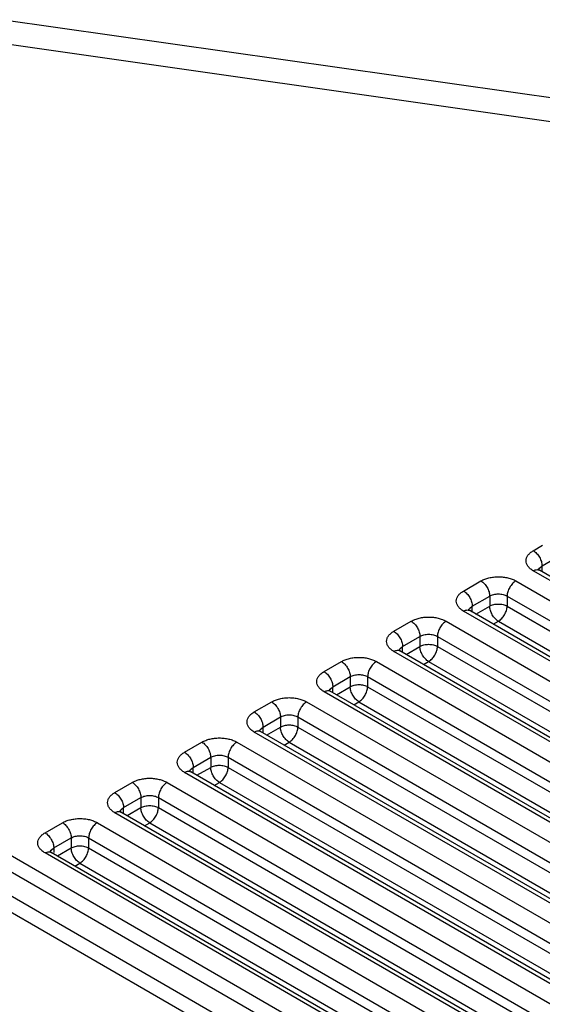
# Model space of a CAD drawing. Header units: inches. Extents: x 0 to 22, y 0 to 17.
# Tile 47 of 53: x 18.527 to 18.739, y 15.339 to 15.738. Entities that reach past the tile are written whole.
import ezdxf

# ---------------------------------------------------------------- set-up
doc = ezdxf.new("R2010")
doc.units = ezdxf.units.IN
doc.header["$LTSCALE"] = 1.21
doc.header["$MEASUREMENT"] = 0
doc.layers.get('0').update_dxf_attribs({"linetype": 'CONTINUOUS'})

msp = doc.modelspace()

# ---------------------------------------------------------------- linework, layer by layer
at = {"color": 7, "linetype": 'CONTINUOUS'}
for p, q in [((19.83641, 15.55092), (18.51973, 15.73811)), ((19.82937, 15.54224), (18.51269, 15.72943)), ((18.73535, 15.52295), (18.73914, 15.52514)), ((18.73889, 15.51683), (18.74481, 15.52025)), ((18.73748, 15.51524), (18.7378, 15.51588)), ((18.7378, 15.51588), (18.73889, 15.51683)), ((18.73889, 15.51444), (18.73889, 15.51683)), ((19.7748, 14.91462), (18.73535, 15.51479)), ((18.73718, 15.51525), (18.73785, 15.51503)), ((18.7373, 15.51543), (18.7376, 15.51519)), ((18.7376, 15.51519), (18.73785, 15.51503)), ((19.7773, 14.91487), (18.73785, 15.51503)), ((18.70707, 15.50662), (18.71414, 15.5107)), ((18.72828, 15.5107), (19.76773, 14.91054)), ((18.7106, 15.5005), (18.71767, 15.50458)), ((18.71767, 15.50458), (18.71767, 15.5005)), ((18.72474, 15.50458), (18.72474, 15.5005)), ((18.72474, 15.50458), (19.76419, 14.90442)), ((18.70951, 15.49955), (18.7106, 15.5005)), ((18.7106, 15.4981), (18.7106, 15.5005)), ((18.71206, 15.49726), (18.71767, 15.5005)), ((18.72474, 15.5005), (19.76273, 14.90118)), ((19.74651, 14.89829), (18.70707, 15.49845)), ((18.70889, 15.49892), (18.70957, 15.4987)), ((18.70901, 15.4991), (18.70932, 15.49886)), ((18.7092, 15.49891), (18.70951, 15.49955)), ((18.70932, 15.49886), (18.70957, 15.4987)), ((19.74901, 14.89854), (18.70957, 15.4987)), ((18.67878, 15.49029), (18.68585, 15.49437)), ((18.69999, 15.49437), (19.73944, 14.89421)), ((18.71914, 15.49318), (18.72121, 15.49437)), ((18.72121, 15.49437), (19.75481, 14.89758)), ((18.68232, 15.48417), (18.68939, 15.48825)), ((18.68939, 15.48825), (18.68939, 15.48417)), ((18.69646, 15.48825), (18.69646, 15.48417)), ((18.69646, 15.48825), (19.73591, 14.88808)), ((18.37755, 15.48376), (19.72106, 14.70803)), ((18.68123, 15.48322), (18.68232, 15.48417)), ((18.68232, 15.48177), (18.68232, 15.48417)), ((18.68378, 15.48093), (18.68939, 15.48417)), ((18.69646, 15.48417), (19.73444, 14.88485)), ((19.71823, 14.88196), (18.67878, 15.48212)), ((18.68061, 15.48259), (18.68128, 15.48237)), ((18.68073, 15.48277), (18.68103, 15.48253)), ((18.68092, 15.48258), (18.68123, 15.48322)), ((18.68103, 15.48253), (18.68128, 15.48237)), ((19.72073, 14.88221), (18.68128, 15.48237)), ((18.37473, 15.47886), (19.71823, 14.70314)), ((18.6505, 15.47396), (18.65757, 15.47804)), ((18.67171, 15.47804), (19.71116, 14.87788)), ((18.69085, 15.47685), (18.69292, 15.47804)), ((18.69292, 15.47804), (19.72653, 14.88125)), ((18.65403, 15.46783), (18.6611, 15.47192)), ((18.6611, 15.47192), (18.6611, 15.46783)), ((18.66817, 15.47192), (18.66817, 15.46783)), ((18.66817, 15.47192), (19.70762, 14.87175)), ((18.37473, 15.46906), (19.71823, 14.69334)), ((18.65294, 15.46689), (18.65403, 15.46783)), ((18.65403, 15.46544), (18.65403, 15.46783)), ((18.6555, 15.4646), (18.6611, 15.46783)), ((18.66817, 15.46783), (19.70616, 14.86852)), ((18.3719, 15.46416), (19.7154, 14.68844)), ((19.68994, 14.86563), (18.6505, 15.46579)), ((18.65233, 15.46626), (18.653, 15.46604)), ((18.65244, 15.46644), (18.65275, 15.4662)), ((18.65263, 15.46625), (18.65294, 15.46689)), ((18.65275, 15.4662), (18.653, 15.46604)), ((19.69244, 14.86588), (18.653, 15.46604)), ((18.62221, 15.45763), (18.62928, 15.46171)), ((18.64343, 15.46171), (19.68287, 14.86155)), ((18.66257, 15.46051), (18.66464, 15.46171)), ((18.66464, 15.46171), (19.69824, 14.86492)), ((18.62575, 15.4515), (18.63282, 15.45559)), ((18.63282, 15.45559), (18.63282, 15.4515)), ((18.63989, 15.45559), (18.63989, 15.4515)), ((18.63989, 15.45559), (19.67934, 14.85542)), ((19.66166, 14.8493), (18.62221, 15.44946)), ((18.62404, 15.44993), (18.62471, 15.44971)), ((18.62416, 15.45011), (18.62447, 15.44986)), ((18.62435, 15.44992), (18.62466, 15.45056)), ((18.62447, 15.44986), (18.62471, 15.44971)), ((18.62466, 15.45056), (18.62575, 15.4515)), ((19.66416, 14.84955), (18.62471, 15.44971)), ((18.62575, 15.44911), (18.62575, 15.4515)), ((18.62721, 15.44827), (18.63282, 15.4515)), ((18.63989, 15.4515), (19.67787, 14.85219)), ((18.59393, 15.4413), (18.601, 15.44538)), ((18.61514, 15.44538), (19.65459, 14.84522)), ((18.63428, 15.44418), (18.63635, 15.44538)), ((18.63635, 15.44538), (19.66996, 14.84859)), ((18.59746, 15.43517), (18.60454, 15.43926)), ((18.60454, 15.43926), (18.60454, 15.43517)), ((18.61161, 15.43926), (18.61161, 15.43517)), ((18.61161, 15.43926), (19.65105, 14.83909)), ((19.63338, 14.83297), (18.59393, 15.43313)), ((18.59576, 15.4336), (18.59643, 15.43338)), ((18.59587, 15.43378), (18.59618, 15.43353)), ((18.59606, 15.43359), (18.59638, 15.43423)), ((18.59618, 15.43353), (18.59643, 15.43338)), ((18.59638, 15.43423), (18.59746, 15.43517)), ((19.63588, 14.83321), (18.59643, 15.43338)), ((18.59746, 15.43278), (18.59746, 15.43517)), ((18.59893, 15.43194), (18.60454, 15.43517)), ((18.61161, 15.43517), (19.64959, 14.83585)), ((18.56564, 15.42497), (18.57272, 15.42905)), ((18.58686, 15.42905), (19.6263, 14.82888)), ((18.606, 15.42785), (18.60807, 15.42905)), ((18.60807, 15.42905), (19.64167, 14.83226)), ((18.56918, 15.41884), (18.57625, 15.42292)), ((18.57625, 15.42292), (18.57625, 15.41884)), ((18.58332, 15.42292), (18.58332, 15.41884)), ((18.58332, 15.42292), (19.62277, 14.82276)), ((19.60509, 14.81664), (18.56564, 15.4168)), ((18.56747, 15.41727), (18.56814, 15.41705)), ((18.56759, 15.41745), (18.5679, 15.4172)), ((18.56778, 15.41726), (18.56809, 15.4179)), ((18.5679, 15.4172), (18.56814, 15.41705)), ((18.56809, 15.4179), (18.56918, 15.41884)), ((19.60759, 14.81688), (18.56814, 15.41705)), ((18.56918, 15.41645), (18.56918, 15.41884)), ((18.57064, 15.4156), (18.57625, 15.41884)), ((18.58332, 15.41884), (19.6213, 14.81952)), ((18.53736, 15.40863), (18.54443, 15.41272)), ((18.55857, 15.41272), (19.59802, 14.81255)), ((18.57771, 15.41152), (18.57979, 15.41272)), ((18.57979, 15.41272), (19.61339, 14.81593)), ((18.5409, 15.40251), (18.54797, 15.40659)), ((18.54797, 15.40659), (18.54797, 15.40251)), ((18.55504, 15.40659), (18.55504, 15.40251)), ((18.55504, 15.40659), (19.59448, 14.80643)), ((19.57681, 14.80031), (18.53736, 15.40047)), ((18.53934, 15.40091), (18.53986, 15.40072)), ((18.53964, 15.40085), (18.53938, 15.40105)), ((18.53949, 15.40092), (18.53981, 15.40158)), ((18.53986, 15.40072), (18.53964, 15.40085)), ((18.53981, 15.40158), (18.5409, 15.40251)), ((19.57931, 14.80055), (18.53986, 15.40072)), ((18.5409, 15.40251), (18.5409, 15.40072)), ((18.54236, 15.39927), (18.54797, 15.40251)), ((18.55504, 15.40251), (19.59302, 14.80319)), ((18.54943, 15.39519), (18.5515, 15.39639)), ((18.5515, 15.39639), (19.5851, 14.7996))]:
    msp.add_line(p, q, dxfattribs=at)
for points, knots in [([(18.73535, 15.51479), (18.73491, 15.51504), (18.73412, 15.51559), (18.73316, 15.51659), (18.73256, 15.51769), (18.73235, 15.51887), (18.73256, 15.52004), (18.73316, 15.52115), (18.73412, 15.52215), (18.73491, 15.5227), (18.73535, 15.52295)], [0, 0, 0, 0, 0.144576, 0.274519, 0.391171, 0.500012, 0.608849, 0.725501, 0.855437, 1, 1, 1, 1]), ([(18.73535, 15.52295), (18.73559, 15.52281), (18.73607, 15.52248), (18.73696, 15.52164), (18.73791, 15.52035), (18.73856, 15.51888), (18.73883, 15.51769), (18.73889, 15.51711), (18.73889, 15.51683)], [0, 0, 0, 0, 0.113763, 0.237335, 0.500006, 0.762674, 0.886242, 1, 1, 1, 1]), ([(18.71414, 15.5107), (18.71462, 15.51098), (18.71568, 15.51147), (18.7174, 15.512), (18.71927, 15.51232), (18.72121, 15.51243), (18.72315, 15.51232), (18.72501, 15.512), (18.72674, 15.51147), (18.7278, 15.51098), (18.72828, 15.5107)], [0, 0, 0, 0, 0.113959, 0.237342, 0.36706, 0.5, 0.632952, 0.762679, 0.88605, 1, 1, 1, 1]), ([(18.73535, 15.51479), (18.7355, 15.51487), (18.73607, 15.51516), (18.73672, 15.51531), (18.73718, 15.51525)], [0, 0, 0, 0, 0.278986, 1, 1, 1, 1]), ([(18.73725, 15.51548), (18.73725, 15.51549), (18.73728, 15.51545), (18.73728, 15.51545), (18.7373, 15.51543)], [0, 0, 0, 0, 0.158966, 1, 1, 1, 1]), ([(18.71414, 15.5107), (18.71438, 15.51056), (18.71485, 15.51023), (18.71575, 15.50939), (18.7167, 15.5081), (18.71734, 15.50663), (18.71762, 15.50544), (18.71767, 15.50486), (18.71767, 15.50458)], [0, 0, 0, 0, 0.113763, 0.237335, 0.500006, 0.762674, 0.886242, 1, 1, 1, 1]), ([(18.72828, 15.5107), (18.72804, 15.51056), (18.72756, 15.51023), (18.72667, 15.50939), (18.72572, 15.5081), (18.72507, 15.50663), (18.7248, 15.50544), (18.72474, 15.50486), (18.72474, 15.50458)], [0, 0, 0, 0, 0.113763, 0.237335, 0.500006, 0.762674, 0.886242, 1, 1, 1, 1]), ([(18.70707, 15.49845), (18.70663, 15.49871), (18.70583, 15.49926), (18.70488, 15.50025), (18.70428, 15.50136), (18.70407, 15.50254), (18.70428, 15.50371), (18.70488, 15.50482), (18.70583, 15.50582), (18.70663, 15.50637), (18.70707, 15.50662)], [0, 0, 0, 0, 0.144576, 0.274519, 0.391171, 0.500012, 0.608849, 0.725501, 0.855437, 1, 1, 1, 1]), ([(18.70707, 15.50662), (18.70731, 15.50648), (18.70778, 15.50614), (18.70868, 15.50531), (18.70963, 15.50402), (18.71027, 15.50255), (18.71055, 15.50136), (18.7106, 15.50077), (18.7106, 15.5005)], [0, 0, 0, 0, 0.113763, 0.237335, 0.500006, 0.762674, 0.886242, 1, 1, 1, 1]), ([(18.71767, 15.50458), (18.71791, 15.50472), (18.71844, 15.50496), (18.71962, 15.50532), (18.72121, 15.50549), (18.7228, 15.50532), (18.72397, 15.50496), (18.7245, 15.50472), (18.72474, 15.50458)], [0, 0, 0, 0, 0.114058, 0.237546, 0.500007, 0.762474, 0.88595, 1, 1, 1, 1]), ([(18.71767, 15.5005), (18.71817, 15.50079), (18.71934, 15.50121), (18.7212, 15.50141), (18.7228, 15.50124), (18.72397, 15.50088), (18.7245, 15.50064), (18.72474, 15.5005)], [0, 0, 0, 0, 0.236814, 0.499307, 0.761994, 0.885606, 1, 1, 1, 1]), ([(18.72121, 15.49437), (18.72097, 15.49451), (18.72049, 15.49485), (18.71959, 15.49569), (18.71865, 15.49698), (18.718, 15.49844), (18.71772, 15.49964), (18.71767, 15.50022), (18.71767, 15.5005)], [0, 0, 0, 0, 0.113775, 0.237385, 0.500175, 0.762803, 0.886284, 1, 1, 1, 1]), ([(18.72121, 15.49437), (18.72145, 15.49451), (18.72193, 15.49485), (18.72282, 15.49569), (18.72377, 15.49698), (18.72441, 15.49844), (18.72469, 15.49964), (18.72474, 15.50022), (18.72474, 15.5005)], [0, 0, 0, 0, 0.113775, 0.237385, 0.500175, 0.762803, 0.886284, 1, 1, 1, 1]), ([(18.68585, 15.49437), (18.68634, 15.49465), (18.68739, 15.49514), (18.68912, 15.49567), (18.69099, 15.49599), (18.69292, 15.4961), (18.69486, 15.49599), (18.69673, 15.49567), (18.69845, 15.49514), (18.69951, 15.49465), (18.69999, 15.49437)], [0, 0, 0, 0, 0.113959, 0.237342, 0.36706, 0.5, 0.632952, 0.762679, 0.88605, 1, 1, 1, 1]), ([(18.70707, 15.49845), (18.70722, 15.49854), (18.70778, 15.49883), (18.70844, 15.49898), (18.70889, 15.49892)], [0, 0, 0, 0, 0.278986, 1, 1, 1, 1]), ([(18.70896, 15.49915), (18.70896, 15.49916), (18.70899, 15.49912), (18.709, 15.49912), (18.70901, 15.4991)], [0, 0, 0, 0, 0.158966, 1, 1, 1, 1]), ([(18.68585, 15.49437), (18.68609, 15.49423), (18.68657, 15.4939), (18.68747, 15.49306), (18.68841, 15.49177), (18.68906, 15.4903), (18.68934, 15.48911), (18.68939, 15.48853), (18.68939, 15.48825)], [0, 0, 0, 0, 0.113763, 0.237335, 0.500006, 0.762674, 0.886242, 1, 1, 1, 1]), ([(18.69999, 15.49437), (18.69975, 15.49423), (18.69928, 15.4939), (18.69838, 15.49306), (18.69743, 15.49177), (18.69679, 15.4903), (18.69651, 15.48911), (18.69646, 15.48853), (18.69646, 15.48825)], [0, 0, 0, 0, 0.113763, 0.237335, 0.500006, 0.762674, 0.886242, 1, 1, 1, 1]), ([(18.67878, 15.48212), (18.67834, 15.48238), (18.67755, 15.48293), (18.6766, 15.48392), (18.67599, 15.48503), (18.67578, 15.48621), (18.67599, 15.48738), (18.6766, 15.48849), (18.67755, 15.48949), (18.67834, 15.49004), (18.67878, 15.49029)], [0, 0, 0, 0, 0.144576, 0.274519, 0.391171, 0.500012, 0.608849, 0.725501, 0.855437, 1, 1, 1, 1]), ([(18.67878, 15.49029), (18.67902, 15.49015), (18.6795, 15.48981), (18.68039, 15.48898), (18.68134, 15.48769), (18.68199, 15.48622), (18.68226, 15.48502), (18.68232, 15.48444), (18.68232, 15.48417)], [0, 0, 0, 0, 0.113763, 0.237335, 0.500006, 0.762674, 0.886242, 1, 1, 1, 1]), ([(18.68939, 15.48825), (18.68963, 15.48839), (18.69016, 15.48863), (18.69133, 15.48899), (18.69292, 15.48916), (18.69452, 15.48899), (18.69569, 15.48863), (18.69622, 15.48839), (18.69646, 15.48825)], [0, 0, 0, 0, 0.114058, 0.237546, 0.500007, 0.762474, 0.88595, 1, 1, 1, 1]), ([(18.68939, 15.48417), (18.68989, 15.48446), (18.69106, 15.48488), (18.69292, 15.48508), (18.69451, 15.48491), (18.69569, 15.48455), (18.69622, 15.48431), (18.69646, 15.48417)], [0, 0, 0, 0, 0.236814, 0.499307, 0.761994, 0.885606, 1, 1, 1, 1]), ([(18.69292, 15.47804), (18.69268, 15.47818), (18.69221, 15.47852), (18.69131, 15.47935), (18.69036, 15.48065), (18.68972, 15.48211), (18.68944, 15.48331), (18.68939, 15.48389), (18.68939, 15.48417)], [0, 0, 0, 0, 0.113775, 0.237385, 0.500175, 0.762803, 0.886284, 1, 1, 1, 1]), ([(18.69292, 15.47804), (18.69316, 15.47818), (18.69364, 15.47852), (18.69454, 15.47935), (18.69549, 15.48065), (18.69613, 15.48211), (18.69641, 15.48331), (18.69646, 15.48389), (18.69646, 15.48417)], [0, 0, 0, 0, 0.113775, 0.237385, 0.500175, 0.762803, 0.886284, 1, 1, 1, 1]), ([(18.65757, 15.47804), (18.65805, 15.47832), (18.65911, 15.47881), (18.66083, 15.47934), (18.6627, 15.47966), (18.66464, 15.47977), (18.66658, 15.47966), (18.66844, 15.47934), (18.67017, 15.47881), (18.67123, 15.47832), (18.67171, 15.47804)], [0, 0, 0, 0, 0.113959, 0.237342, 0.36706, 0.5, 0.632952, 0.762679, 0.88605, 1, 1, 1, 1]), ([(18.67878, 15.48212), (18.67893, 15.48221), (18.6795, 15.4825), (18.68016, 15.48264), (18.68061, 15.48259)], [0, 0, 0, 0, 0.278986, 1, 1, 1, 1]), ([(18.68068, 15.48282), (18.68068, 15.48283), (18.68071, 15.48279), (18.68071, 15.48279), (18.68073, 15.48277)], [0, 0, 0, 0, 0.158966, 1, 1, 1, 1]), ([(18.65757, 15.47804), (18.65781, 15.4779), (18.65829, 15.47757), (18.65918, 15.47673), (18.66013, 15.47544), (18.66077, 15.47397), (18.66105, 15.47278), (18.6611, 15.4722), (18.6611, 15.47192)], [0, 0, 0, 0, 0.113763, 0.237335, 0.500006, 0.762674, 0.886242, 1, 1, 1, 1]), ([(18.67171, 15.47804), (18.67147, 15.4779), (18.67099, 15.47757), (18.6701, 15.47673), (18.66915, 15.47544), (18.6685, 15.47397), (18.66823, 15.47278), (18.66817, 15.4722), (18.66817, 15.47192)], [0, 0, 0, 0, 0.113763, 0.237335, 0.500006, 0.762674, 0.886242, 1, 1, 1, 1]), ([(18.6505, 15.46579), (18.65006, 15.46605), (18.64926, 15.4666), (18.64831, 15.46759), (18.64771, 15.4687), (18.6475, 15.46988), (18.64771, 15.47105), (18.64831, 15.47216), (18.64926, 15.47316), (18.65006, 15.47371), (18.6505, 15.47396)], [0, 0, 0, 0, 0.144576, 0.274519, 0.391171, 0.500012, 0.608849, 0.725501, 0.855437, 1, 1, 1, 1]), ([(18.6505, 15.47396), (18.65074, 15.47382), (18.65121, 15.47348), (18.65211, 15.47265), (18.65306, 15.47135), (18.6537, 15.46989), (18.65398, 15.46869), (18.65403, 15.46811), (18.65403, 15.46783)], [0, 0, 0, 0, 0.113763, 0.237335, 0.500006, 0.762674, 0.886242, 1, 1, 1, 1]), ([(18.6611, 15.47192), (18.66135, 15.47206), (18.66187, 15.4723), (18.66305, 15.47266), (18.66464, 15.47283), (18.66623, 15.47266), (18.6674, 15.4723), (18.66793, 15.47206), (18.66817, 15.47192)], [0, 0, 0, 0, 0.114058, 0.237546, 0.500007, 0.762474, 0.88595, 1, 1, 1, 1]), ([(18.6611, 15.46783), (18.6616, 15.46812), (18.66277, 15.46855), (18.66464, 15.46875), (18.66623, 15.46858), (18.6674, 15.46822), (18.66793, 15.46797), (18.66817, 15.46783)], [0, 0, 0, 0, 0.236814, 0.499307, 0.761994, 0.885606, 1, 1, 1, 1]), ([(18.66464, 15.46171), (18.6644, 15.46185), (18.66392, 15.46219), (18.66303, 15.46302), (18.66208, 15.46432), (18.66143, 15.46578), (18.66116, 15.46698), (18.6611, 15.46756), (18.6611, 15.46783)], [0, 0, 0, 0, 0.113775, 0.237385, 0.500175, 0.762803, 0.886284, 1, 1, 1, 1]), ([(18.66464, 15.46171), (18.66488, 15.46185), (18.66536, 15.46219), (18.66625, 15.46302), (18.6672, 15.46432), (18.66785, 15.46578), (18.66812, 15.46698), (18.66817, 15.46756), (18.66817, 15.46783)], [0, 0, 0, 0, 0.113775, 0.237385, 0.500175, 0.762803, 0.886284, 1, 1, 1, 1]), ([(18.6505, 15.46579), (18.65065, 15.46588), (18.65121, 15.46616), (18.65187, 15.46631), (18.65233, 15.46626)], [0, 0, 0, 0, 0.278986, 1, 1, 1, 1]), ([(18.65239, 15.46649), (18.65239, 15.46649), (18.65243, 15.46646), (18.65243, 15.46646), (18.65244, 15.46644)], [0, 0, 0, 0, 0.158966, 1, 1, 1, 1]), ([(18.62928, 15.46171), (18.62977, 15.46199), (18.63083, 15.46248), (18.63255, 15.46301), (18.63442, 15.46333), (18.63635, 15.46344), (18.63829, 15.46333), (18.64016, 15.46301), (18.64188, 15.46248), (18.64294, 15.46199), (18.64343, 15.46171)], [0, 0, 0, 0, 0.113959, 0.237342, 0.36706, 0.5, 0.632952, 0.762679, 0.88605, 1, 1, 1, 1]), ([(18.62928, 15.46171), (18.62952, 15.46157), (18.63, 15.46123), (18.6309, 15.4604), (18.63185, 15.45911), (18.63249, 15.45764), (18.63277, 15.45645), (18.63282, 15.45586), (18.63282, 15.45559)], [0, 0, 0, 0, 0.113763, 0.237335, 0.500006, 0.762674, 0.886242, 1, 1, 1, 1]), ([(18.64343, 15.46171), (18.64318, 15.46157), (18.64271, 15.46123), (18.64181, 15.4604), (18.64086, 15.45911), (18.64022, 15.45764), (18.63994, 15.45645), (18.63989, 15.45586), (18.63989, 15.45559)], [0, 0, 0, 0, 0.113763, 0.237335, 0.500006, 0.762674, 0.886242, 1, 1, 1, 1]), ([(18.62221, 15.44946), (18.62177, 15.44971), (18.62098, 15.45026), (18.62003, 15.45126), (18.61943, 15.45237), (18.61922, 15.45354), (18.61943, 15.45472), (18.62003, 15.45583), (18.62098, 15.45682), (18.62177, 15.45737), (18.62221, 15.45763)], [0, 0, 0, 0, 0.144576, 0.274519, 0.391171, 0.500012, 0.608849, 0.725501, 0.855437, 1, 1, 1, 1]), ([(18.62221, 15.45763), (18.62245, 15.45749), (18.62293, 15.45715), (18.62383, 15.45632), (18.62477, 15.45502), (18.62542, 15.45356), (18.6257, 15.45236), (18.62575, 15.45178), (18.62575, 15.4515)], [0, 0, 0, 0, 0.113763, 0.237335, 0.500006, 0.762674, 0.886242, 1, 1, 1, 1]), ([(18.63282, 15.45559), (18.63306, 15.45573), (18.63359, 15.45597), (18.63476, 15.45633), (18.63635, 15.4565), (18.63795, 15.45633), (18.63912, 15.45597), (18.63965, 15.45573), (18.63989, 15.45559)], [0, 0, 0, 0, 0.114058, 0.237546, 0.500007, 0.762474, 0.88595, 1, 1, 1, 1]), ([(18.63282, 15.4515), (18.63332, 15.45179), (18.63449, 15.45222), (18.63635, 15.45242), (18.63794, 15.45225), (18.63912, 15.45189), (18.63965, 15.45164), (18.63989, 15.4515)], [0, 0, 0, 0, 0.236814, 0.499307, 0.761994, 0.885606, 1, 1, 1, 1]), ([(18.62221, 15.44946), (18.62237, 15.44955), (18.62293, 15.44983), (18.62359, 15.44998), (18.62404, 15.44993)], [0, 0, 0, 0, 0.278986, 1, 1, 1, 1]), ([(18.62411, 15.45016), (18.62411, 15.45016), (18.62414, 15.45013), (18.62414, 15.45012), (18.62416, 15.45011)], [0, 0, 0, 0, 0.158966, 1, 1, 1, 1]), ([(18.63635, 15.44538), (18.63611, 15.44552), (18.63564, 15.44586), (18.63474, 15.44669), (18.63379, 15.44798), (18.63315, 15.44945), (18.63287, 15.45065), (18.63282, 15.45123), (18.63282, 15.4515)], [0, 0, 0, 0, 0.113775, 0.237385, 0.500175, 0.762803, 0.886284, 1, 1, 1, 1]), ([(18.63635, 15.44538), (18.6366, 15.44552), (18.63707, 15.44586), (18.63797, 15.44669), (18.63892, 15.44798), (18.63956, 15.44945), (18.63984, 15.45065), (18.63989, 15.45123), (18.63989, 15.4515)], [0, 0, 0, 0, 0.113775, 0.237385, 0.500175, 0.762803, 0.886284, 1, 1, 1, 1]), ([(18.601, 15.44538), (18.60148, 15.44566), (18.60254, 15.44615), (18.60427, 15.44668), (18.60613, 15.447), (18.60807, 15.44711), (18.61001, 15.447), (18.61188, 15.44668), (18.6136, 15.44615), (18.61466, 15.44566), (18.61514, 15.44538)], [0, 0, 0, 0, 0.113959, 0.237342, 0.36706, 0.5, 0.632952, 0.762679, 0.88605, 1, 1, 1, 1]), ([(18.601, 15.44538), (18.60124, 15.44524), (18.60172, 15.4449), (18.60261, 15.44407), (18.60356, 15.44278), (18.60421, 15.44131), (18.60448, 15.44011), (18.60454, 15.43953), (18.60454, 15.43926)], [0, 0, 0, 0, 0.113763, 0.237335, 0.500006, 0.762674, 0.886242, 1, 1, 1, 1]), ([(18.61514, 15.44538), (18.6149, 15.44524), (18.61442, 15.4449), (18.61353, 15.44407), (18.61258, 15.44278), (18.61194, 15.44131), (18.61166, 15.44011), (18.61161, 15.43953), (18.61161, 15.43926)], [0, 0, 0, 0, 0.113763, 0.237335, 0.500006, 0.762674, 0.886242, 1, 1, 1, 1]), ([(18.59393, 15.43313), (18.59349, 15.43338), (18.5927, 15.43393), (18.59174, 15.43493), (18.59114, 15.43604), (18.59093, 15.43721), (18.59114, 15.43839), (18.59174, 15.4395), (18.5927, 15.44049), (18.59349, 15.44104), (18.59393, 15.4413)], [0, 0, 0, 0, 0.144576, 0.274519, 0.391171, 0.500012, 0.608849, 0.725501, 0.855437, 1, 1, 1, 1]), ([(18.59393, 15.4413), (18.59417, 15.44116), (18.59465, 15.44082), (18.59554, 15.43998), (18.59649, 15.43869), (18.59713, 15.43723), (18.59741, 15.43603), (18.59746, 15.43545), (18.59746, 15.43517)], [0, 0, 0, 0, 0.113763, 0.237335, 0.500006, 0.762674, 0.886242, 1, 1, 1, 1]), ([(18.60454, 15.43926), (18.60478, 15.43939), (18.60531, 15.43964), (18.60648, 15.44), (18.60807, 15.44017), (18.60966, 15.44), (18.61084, 15.43964), (18.61136, 15.43939), (18.61161, 15.43926)], [0, 0, 0, 0, 0.114058, 0.237546, 0.500007, 0.762474, 0.88595, 1, 1, 1, 1]), ([(18.60454, 15.43517), (18.60504, 15.43546), (18.6062, 15.43589), (18.60807, 15.43609), (18.60966, 15.43592), (18.61083, 15.43556), (18.61136, 15.43531), (18.61161, 15.43517)], [0, 0, 0, 0, 0.236814, 0.499307, 0.761994, 0.885606, 1, 1, 1, 1]), ([(18.59393, 15.43313), (18.59408, 15.43322), (18.59465, 15.4335), (18.5953, 15.43365), (18.59576, 15.4336)], [0, 0, 0, 0, 0.278986, 1, 1, 1, 1]), ([(18.59583, 15.43383), (18.59582, 15.43383), (18.59586, 15.43379), (18.59586, 15.43379), (18.59587, 15.43378)], [0, 0, 0, 0, 0.158966, 1, 1, 1, 1]), ([(18.60807, 15.42905), (18.60783, 15.42919), (18.60735, 15.42952), (18.60646, 15.43036), (18.60551, 15.43165), (18.60486, 15.43312), (18.60459, 15.43431), (18.60454, 15.43489), (18.60454, 15.43517)], [0, 0, 0, 0, 0.113775, 0.237385, 0.500175, 0.762803, 0.886284, 1, 1, 1, 1]), ([(18.60807, 15.42905), (18.60831, 15.42919), (18.60879, 15.42952), (18.60968, 15.43036), (18.61063, 15.43165), (18.61128, 15.43312), (18.61155, 15.43431), (18.61161, 15.43489), (18.61161, 15.43517)], [0, 0, 0, 0, 0.113775, 0.237385, 0.500175, 0.762803, 0.886284, 1, 1, 1, 1]), ([(18.57272, 15.42905), (18.5732, 15.42933), (18.57426, 15.42982), (18.57598, 15.43034), (18.57785, 15.43067), (18.57979, 15.43078), (18.58172, 15.43067), (18.58359, 15.43034), (18.58532, 15.42982), (18.58637, 15.42933), (18.58686, 15.42905)], [0, 0, 0, 0, 0.113959, 0.237342, 0.36706, 0.5, 0.632952, 0.762679, 0.88605, 1, 1, 1, 1]), ([(18.57272, 15.42905), (18.57296, 15.42891), (18.57343, 15.42857), (18.57433, 15.42774), (18.57528, 15.42644), (18.57592, 15.42498), (18.5762, 15.42378), (18.57625, 15.4232), (18.57625, 15.42292)], [0, 0, 0, 0, 0.113763, 0.237335, 0.500006, 0.762674, 0.886242, 1, 1, 1, 1]), ([(18.58686, 15.42905), (18.58662, 15.42891), (18.58614, 15.42857), (18.58524, 15.42774), (18.5843, 15.42644), (18.58365, 15.42498), (18.58337, 15.42378), (18.58332, 15.4232), (18.58332, 15.42292)], [0, 0, 0, 0, 0.113763, 0.237335, 0.500006, 0.762674, 0.886242, 1, 1, 1, 1]), ([(18.56564, 15.4168), (18.56521, 15.41705), (18.56441, 15.4176), (18.56346, 15.4186), (18.56286, 15.41971), (18.56265, 15.42088), (18.56286, 15.42206), (18.56346, 15.42316), (18.56441, 15.42416), (18.56521, 15.42471), (18.56564, 15.42497)], [0, 0, 0, 0, 0.144576, 0.274519, 0.391171, 0.500012, 0.608849, 0.725501, 0.855437, 1, 1, 1, 1]), ([(18.56564, 15.42497), (18.56589, 15.42483), (18.56636, 15.42449), (18.56726, 15.42365), (18.56821, 15.42236), (18.56885, 15.42089), (18.56913, 15.4197), (18.56918, 15.41912), (18.56918, 15.41884)], [0, 0, 0, 0, 0.113763, 0.237335, 0.500006, 0.762674, 0.886242, 1, 1, 1, 1]), ([(18.57625, 15.42292), (18.57649, 15.42306), (18.57702, 15.42331), (18.57819, 15.42367), (18.57979, 15.42384), (18.58138, 15.42367), (18.58255, 15.42331), (18.58308, 15.42306), (18.58332, 15.42292)], [0, 0, 0, 0, 0.114058, 0.237546, 0.500007, 0.762474, 0.88595, 1, 1, 1, 1]), ([(18.56564, 15.4168), (18.5658, 15.41689), (18.56636, 15.41717), (18.56702, 15.41732), (18.56747, 15.41727)], [0, 0, 0, 0, 0.278986, 1, 1, 1, 1]), ([(18.56754, 15.4175), (18.56754, 15.4175), (18.56757, 15.41746), (18.56758, 15.41746), (18.56759, 15.41745)], [0, 0, 0, 0, 0.158966, 1, 1, 1, 1]), ([(18.57625, 15.41884), (18.57675, 15.41913), (18.57792, 15.41955), (18.57978, 15.41976), (18.58138, 15.41959), (18.58255, 15.41923), (18.58308, 15.41898), (18.58332, 15.41884)], [0, 0, 0, 0, 0.236814, 0.499307, 0.761994, 0.885606, 1, 1, 1, 1]), ([(18.57979, 15.41272), (18.57955, 15.41286), (18.57907, 15.41319), (18.57817, 15.41403), (18.57722, 15.41532), (18.57658, 15.41679), (18.5763, 15.41798), (18.57625, 15.41856), (18.57625, 15.41884)], [0, 0, 0, 0, 0.113775, 0.237385, 0.500175, 0.762803, 0.886284, 1, 1, 1, 1]), ([(18.57979, 15.41272), (18.58003, 15.41286), (18.5805, 15.41319), (18.5814, 15.41403), (18.58235, 15.41532), (18.58299, 15.41679), (18.58327, 15.41798), (18.58332, 15.41856), (18.58332, 15.41884)], [0, 0, 0, 0, 0.113775, 0.237385, 0.500175, 0.762803, 0.886284, 1, 1, 1, 1]), ([(18.54443, 15.41272), (18.54491, 15.413), (18.54597, 15.41349), (18.5477, 15.41401), (18.54956, 15.41433), (18.5515, 15.41444), (18.55344, 15.41434), (18.55531, 15.41401), (18.55703, 15.41349), (18.55809, 15.413), (18.55857, 15.41272)], [0, 0, 0, 0, 0.113959, 0.237342, 0.36706, 0.5, 0.632952, 0.762679, 0.88605, 1, 1, 1, 1]), ([(18.54443, 15.41272), (18.54467, 15.41258), (18.54515, 15.41224), (18.54604, 15.41141), (18.54699, 15.41011), (18.54764, 15.40865), (18.54791, 15.40745), (18.54797, 15.40687), (18.54797, 15.40659)], [0, 0, 0, 0, 0.113763, 0.237335, 0.500006, 0.762674, 0.886242, 1, 1, 1, 1]), ([(18.55857, 15.41272), (18.55833, 15.41258), (18.55786, 15.41224), (18.55696, 15.41141), (18.55601, 15.41011), (18.55537, 15.40865), (18.55509, 15.40745), (18.55504, 15.40687), (18.55504, 15.40659)], [0, 0, 0, 0, 0.113763, 0.237335, 0.500006, 0.762674, 0.886242, 1, 1, 1, 1]), ([(18.53736, 15.40047), (18.53692, 15.40072), (18.53613, 15.40127), (18.53517, 15.40227), (18.53457, 15.40338), (18.53436, 15.40455), (18.53457, 15.40573), (18.53517, 15.40683), (18.53613, 15.40783), (18.53692, 15.40838), (18.53736, 15.40863)], [0, 0, 0, 0, 0.144562, 0.274495, 0.391147, 0.499986, 0.608828, 0.72548, 0.855424, 1, 1, 1, 1]), ([(18.53736, 15.40863), (18.5376, 15.4085), (18.53808, 15.40816), (18.53897, 15.40732), (18.53992, 15.40603), (18.54057, 15.40456), (18.54084, 15.40337), (18.5409, 15.40279), (18.5409, 15.40251)], [0, 0, 0, 0, 0.113763, 0.237335, 0.500006, 0.762674, 0.886242, 1, 1, 1, 1]), ([(18.54797, 15.40659), (18.54821, 15.40673), (18.54874, 15.40698), (18.54991, 15.40734), (18.5515, 15.40751), (18.55309, 15.40734), (18.55427, 15.40698), (18.5548, 15.40673), (18.55504, 15.40659)], [0, 0, 0, 0, 0.114058, 0.237546, 0.500007, 0.762474, 0.88595, 1, 1, 1, 1]), ([(18.53736, 15.40047), (18.53753, 15.40057), (18.53814, 15.40087), (18.53886, 15.40101), (18.53934, 15.40091)], [0, 0, 0, 0, 0.282295, 1, 1, 1, 1]), ([(18.54797, 15.40251), (18.54847, 15.4028), (18.54963, 15.40322), (18.5515, 15.40343), (18.55309, 15.40325), (18.55427, 15.4029), (18.5548, 15.40265), (18.55504, 15.40251)], [0, 0, 0, 0, 0.236814, 0.499307, 0.761994, 0.885606, 1, 1, 1, 1]), ([(18.5515, 15.39639), (18.55126, 15.39653), (18.55078, 15.39686), (18.54989, 15.3977), (18.54894, 15.39899), (18.5483, 15.40046), (18.54802, 15.40165), (18.54797, 15.40223), (18.54797, 15.40251)], [0, 0, 0, 0, 0.113775, 0.237385, 0.500175, 0.762803, 0.886284, 1, 1, 1, 1]), ([(18.5515, 15.39639), (18.55174, 15.39653), (18.55222, 15.39686), (18.55312, 15.3977), (18.55406, 15.39899), (18.55471, 15.40046), (18.55498, 15.40165), (18.55504, 15.40223), (18.55504, 15.40251)], [0, 0, 0, 0, 0.113775, 0.237385, 0.500175, 0.762803, 0.886284, 1, 1, 1, 1])]:
    msp.add_open_spline(points, degree=3, knots=knots, dxfattribs=at)

doc.saveas('drawing.dxf')
